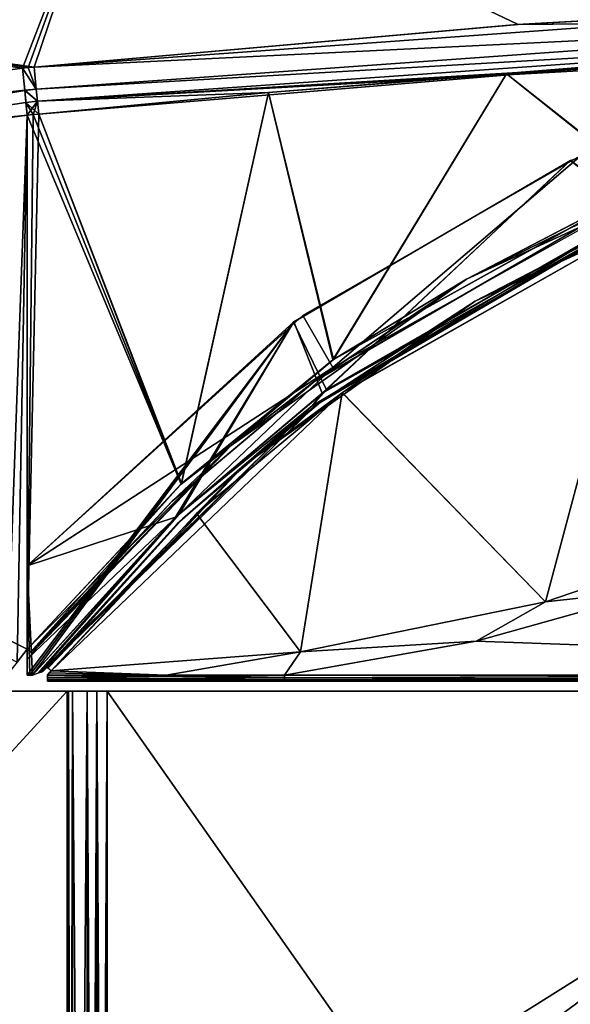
# Model space of a CAD drawing. Header units: millimetres. Extents: x -229 to 223, y -44 to 475.
# Tile 44 of 81: x -86 to -59, y 391 to 441. Entities that reach past the tile are written whole.
import ezdxf

# ---------------------------------------------------------------- set-up
doc = ezdxf.new("R2010")
doc.units = ezdxf.units.MM
doc.header["$LTSCALE"] = 52.148148
for name, color, linetype in [('113', 7, 'CONTINUOUS'), ('134', 7, 'CONTINUOUS'), ('136', 7, 'CONTINUOUS'), ('167', 7, 'CONTINUOUS'), ('187', 7, 'CONTINUOUS'), ('190', 7, 'CONTINUOUS'), ('221', 7, 'CONTINUOUS'), ('222', 7, 'CONTINUOUS'), ('223', 7, 'CONTINUOUS'), ('224', 7, 'CONTINUOUS'), ('225', 7, 'CONTINUOUS'), ('226', 7, 'CONTINUOUS'), ('419', 7, 'CONTINUOUS'), ('423', 7, 'CONTINUOUS'), ('424', 7, 'CONTINUOUS'), ('426', 7, 'CONTINUOUS'), ('427', 7, 'CONTINUOUS'), ('428', 7, 'CONTINUOUS'), ('429', 7, 'CONTINUOUS'), ('437', 7, 'CONTINUOUS'), ('438', 7, 'CONTINUOUS'), ('469', 7, 'CONTINUOUS'), ('470', 7, 'CONTINUOUS'), ('471', 7, 'CONTINUOUS'), ('472', 7, 'CONTINUOUS'), ('476', 7, 'CONTINUOUS'), ('514', 7, 'CONTINUOUS'), ('515', 7, 'CONTINUOUS'), ('517', 7, 'CONTINUOUS'), ('642', 7, 'CONTINUOUS'), ('661', 7, 'CONTINUOUS'), ('662', 7, 'CONTINUOUS'), ('663', 7, 'CONTINUOUS'), ('664', 7, 'CONTINUOUS'), ('665', 7, 'CONTINUOUS'), ('666', 7, 'CONTINUOUS'), ('674', 7, 'CONTINUOUS'), ('699', 7, 'CONTINUOUS'), ('707', 7, 'CONTINUOUS'), ('708', 7, 'CONTINUOUS'), ('709', 7, 'CONTINUOUS'), ('710', 7, 'CONTINUOUS'), ('711', 7, 'CONTINUOUS'), ('718', 7, 'CONTINUOUS'), ('87', 7, 'CONTINUOUS'), ('88', 7, 'CONTINUOUS')]:
    doc.layers.add(name, color=color, linetype=linetype)

msp = doc.modelspace()

# ---------------------------------------------------------------- linework, layer by layer
at = {"layer": '113', "linetype": 'Continuous'}
for points in [[(-64.556, 386.919, 137.5), (-67.63, 386.835, 137.5), (-47.037, 399.769, 137.5), (-64.556, 386.919, 137.5)], [(-44.773, 398.823, 137.5), (-64.556, 386.919, 137.5), (-47.037, 399.769, 137.5), (-44.773, 398.823, 137.5)]]:
    msp.add_3dface(points, dxfattribs=at)
at = {"layer": '134', "linetype": 'Continuous'}
for points in [[(-57.546, 388.961, 186.276), (-65.874, 383.101, 184.715), (-46.602, 394.111, 190.777), (-57.546, 388.961, 186.276)], [(-46.602, 394.111, 190.777), (-65.874, 383.101, 184.715), (-65.806, 382.464, 186.865), (-46.602, 394.111, 190.777)], [(-46.602, 394.111, 190.777), (-65.806, 382.464, 186.865), (-46.436, 391.811, 193.712), (-46.602, 394.111, 190.777)], [(-65.806, 382.464, 186.865), (-65.768, 382.067, 187.636), (-46.436, 391.811, 193.712), (-65.806, 382.464, 186.865)], [(-46.436, 391.811, 193.712), (-65.768, 382.067, 187.636), (-65.598, 380.236, 189.841), (-46.436, 391.811, 193.712)], [(-45.894, 388.764, 195.597), (-46.436, 391.811, 193.712), (-65.598, 380.236, 189.841), (-45.894, 388.764, 195.597)]]:
    msp.add_3dface(points, dxfattribs=at)
at = {"layer": '136', "linetype": 'Continuous'}
msp.add_3dface([(-47.037, 399.769, 137.5), (-67.63, 386.835, 137.5), (-57.546, 388.961, 186.276), (-47.037, 399.769, 137.5)], dxfattribs=at)
at = {"layer": '167', "linetype": 'Continuous'}
for points in [[(-67.631, 386.833, -137.5), (-64.556, 386.919, -137.5), (-47.044, 399.766, -137.5), (-67.631, 386.833, -137.5)], [(-64.556, 386.919, -137.5), (-44.772, 398.823, -137.5), (-47.044, 399.766, -137.5), (-64.556, 386.919, -137.5)]]:
    msp.add_3dface(points, dxfattribs=at)
at = {"layer": '187', "linetype": 'Continuous'}
for points in [[(-44.982, 392.478, -193.951), (-65.806, 382.465, -186.863), (-45.13, 394.788, -191.022), (-44.982, 392.478, -193.951)], [(-45.13, 394.788, -191.022), (-65.806, 382.465, -186.863), (-52.361, 392.044, -187.139), (-45.13, 394.788, -191.022)], [(-65.768, 382.069, -187.633), (-65.806, 382.465, -186.863), (-44.982, 392.478, -193.951), (-65.768, 382.069, -187.633)], [(-65.598, 380.237, -189.84), (-65.768, 382.069, -187.633), (-44.982, 392.478, -193.951), (-65.598, 380.237, -189.84)], [(-45.155, 389.108, -195.717), (-65.598, 380.237, -189.84), (-44.982, 392.478, -193.951), (-45.155, 389.108, -195.717)], [(-65.806, 382.465, -186.863), (-65.873, 383.102, -184.715), (-52.361, 392.044, -187.139), (-65.806, 382.465, -186.863)]]:
    msp.add_3dface(points, dxfattribs=at)
at = {"layer": '190', "linetype": 'Continuous'}
for points in [[(-67.631, 386.833, -137.5), (-47.044, 399.766, -137.5), (-52.361, 392.044, -187.139), (-67.631, 386.833, -137.5)], [(-66.737, 385.683, -161.141), (-67.631, 386.833, -137.5), (-52.361, 392.044, -187.139), (-66.737, 385.683, -161.141)], [(-65.873, 383.102, -184.715), (-66.737, 385.683, -161.141), (-52.361, 392.044, -187.139), (-65.873, 383.102, -184.715)]]:
    msp.add_3dface(points, dxfattribs=at)
at = {"layer": '221', "linetype": 'Continuous'}
for points in [[(-170.156, 313, 134), (-84, 313, 134), (-170.156, 407, 134), (-170.156, 313, 134)], [(-170.156, 407, 134), (-84, 313, 134), (-84, 407, 134), (-170.156, 407, 134)]]:
    msp.add_3dface(points, dxfattribs=at)
at = {"layer": '222', "linetype": 'Continuous'}
for points in [[(-170.156, 407, -134), (-84, 407, -134), (-170.156, 313, -134), (-170.156, 407, -134)], [(-170.156, 313, -134), (-84, 407, -134), (-84, 313, -134), (-170.156, 313, -134)]]:
    msp.add_3dface(points, dxfattribs=at)
at = {"layer": '223', "linetype": 'Continuous'}
for points in [[(-16, 407, 134), (-82, 407, 134), (-16, 313, 134), (-16, 407, 134)], [(-16, 313, 134), (-82, 407, 134), (-82, 313, 134), (-16, 313, 134)]]:
    msp.add_3dface(points, dxfattribs=at)
at = {"layer": '224', "linetype": 'Continuous'}
for points in [[(-84, 313, 132), (-83.931, 313, 132.52), (-84, 407, 132), (-84, 313, 132)], [(-84, 407, 132), (-83.931, 313, 132.52), (-83.931, 407, 132.519), (-84, 407, 132)], [(-83.931, 313, 132.52), (-83.731, 313, 133.001), (-83.731, 407, 133.001), (-83.931, 313, 132.52)], [(-83.931, 407, 132.519), (-83.931, 313, 132.52), (-83.731, 407, 133.001), (-83.931, 407, 132.519)], [(-83.731, 313, 133.001), (-83.001, 313, 133.731), (-83.001, 407, 133.731), (-83.731, 313, 133.001)], [(-83.731, 407, 133.001), (-83.731, 313, 133.001), (-83.001, 407, 133.731), (-83.731, 407, 133.001)], [(-83.001, 313, 133.731), (-82.519, 313, 133.931), (-82.52, 407, 133.931), (-83.001, 313, 133.731)], [(-83.001, 407, 133.731), (-83.001, 313, 133.731), (-82.52, 407, 133.931), (-83.001, 407, 133.731)], [(-82, 313, 134), (-82, 407, 134), (-82.52, 407, 133.931), (-82, 313, 134)], [(-82.519, 313, 133.931), (-82, 313, 134), (-82.52, 407, 133.931), (-82.519, 313, 133.931)]]:
    msp.add_3dface(points, dxfattribs=at)
at = {"layer": '225', "linetype": 'Continuous'}
for points in [[(-16, 313, -134), (-82, 313, -134), (-16, 407, -134), (-16, 313, -134)], [(-16, 407, -134), (-82, 313, -134), (-82, 407, -134), (-16, 407, -134)]]:
    msp.add_3dface(points, dxfattribs=at)
at = {"layer": '226', "linetype": 'Continuous'}
for points in [[(-84, 407, -132), (-83.931, 407, -132.52), (-84, 313, -132), (-84, 407, -132)], [(-84, 313, -132), (-83.931, 407, -132.52), (-83.931, 313, -132.519), (-84, 313, -132)], [(-83.931, 407, -132.52), (-83.731, 407, -133.001), (-83.731, 313, -133.001), (-83.931, 407, -132.52)], [(-83.931, 313, -132.519), (-83.931, 407, -132.52), (-83.731, 313, -133.001), (-83.931, 313, -132.519)], [(-83.731, 407, -133.001), (-83.001, 407, -133.731), (-83.001, 313, -133.731), (-83.731, 407, -133.001)], [(-83.731, 313, -133.001), (-83.731, 407, -133.001), (-83.001, 313, -133.731), (-83.731, 313, -133.001)], [(-83.001, 407, -133.731), (-82.519, 407, -133.931), (-82.52, 313, -133.931), (-83.001, 407, -133.731)], [(-83.001, 313, -133.731), (-83.001, 407, -133.731), (-82.52, 313, -133.931), (-83.001, 313, -133.731)], [(-82, 407, -134), (-82, 313, -134), (-82.52, 313, -133.931), (-82, 407, -134)], [(-82.519, 407, -133.931), (-82, 407, -134), (-82.52, 313, -133.931), (-82.519, 407, -133.931)]]:
    msp.add_3dface(points, dxfattribs=at)
at = {"layer": '419', "linetype": 'Continuous'}
for points in [[(-128.023, 444.281, -122.224), (-81.675, 450.077, -122.067), (-128.158, 432.488, -132.355), (-128.023, 444.281, -122.224)], [(-128.158, 432.488, -132.355), (-81.675, 450.077, -122.067), (-86.247, 438.216, -132.131), (-128.158, 432.488, -132.355)], [(-86.247, 438.216, -132.131), (-81.675, 450.077, -122.067), (-85.954, 438.247, -132.13), (-86.247, 438.216, -132.131)], [(-85.954, 438.247, -132.13), (-81.675, 450.077, -122.067), (-85.662, 438.277, -132.129), (-85.954, 438.247, -132.13)]]:
    msp.add_3dface(points, dxfattribs=at)
at = {"layer": '423', "linetype": 'Continuous'}
for points in [[(-86, 435.864, -133.009), (-87.017, 407.81, -133.989), (-127.911, 430.161, -133.209), (-86, 435.864, -133.009)], [(-86.512, 408.458, -133.967), (-87.017, 407.81, -133.989), (-86, 435.864, -133.009), (-86.512, 408.458, -133.967)], [(-86, 409.101, -133.944), (-86.512, 408.458, -133.967), (-86, 435.864, -133.009), (-86, 409.101, -133.944)]]:
    msp.add_3dface(points, dxfattribs=at)
at = {"layer": '424', "linetype": 'Continuous'}
for points in [[(-81.675, 450.076, 122.067), (-128.023, 444.28, 122.225), (-85.662, 438.277, 132.129), (-81.675, 450.076, 122.067)], [(-86.247, 438.216, 132.131), (-128.023, 444.28, 122.225), (-128.155, 432.488, 132.355), (-86.247, 438.216, 132.131)], [(-85.662, 438.277, 132.129), (-128.023, 444.28, 122.225), (-85.954, 438.247, 132.13), (-85.662, 438.277, 132.129)], [(-85.954, 438.247, 132.13), (-128.023, 444.28, 122.225), (-86.247, 438.216, 132.131), (-85.954, 438.247, 132.13)]]:
    msp.add_3dface(points, dxfattribs=at)
at = {"layer": '426', "linetype": 'Continuous'}
for points in [[(-86.247, 438.216, 132.131), (-128.155, 432.488, 132.355), (-86.13, 437.111, 132.762), (-86.247, 438.216, 132.131)], [(-86.13, 437.111, 132.762), (-128.155, 432.488, 132.355), (-128.033, 431.412, 132.961), (-86.13, 437.111, 132.762)], [(-86.13, 437.111, 132.762), (-128.033, 431.412, 132.961), (-86, 435.864, 133.009), (-86.13, 437.111, 132.762)], [(-86, 435.864, 133.009), (-128.033, 431.412, 132.961), (-127.911, 430.161, 133.209), (-86, 435.864, 133.009)]]:
    msp.add_3dface(points, dxfattribs=at)
at = {"layer": '427', "linetype": 'Continuous'}
for points in [[(-86.247, 438.216, 132.131), (-85.547, 437.174, 132.758), (-85.954, 438.247, 132.13), (-86.247, 438.216, 132.131)], [(-86.247, 438.216, 132.131), (-86.13, 437.111, 132.762), (-85.547, 437.174, 132.758), (-86.247, 438.216, 132.131)], [(-85.662, 438.277, 132.129), (-85.954, 438.247, 132.13), (-85.547, 437.174, 132.758), (-85.662, 438.277, 132.129)], [(-85.547, 437.174, 132.758), (-86.13, 437.111, 132.762), (-85.484, 436.56, 132.933), (-85.547, 437.174, 132.758)], [(-86.13, 437.111, 132.762), (-86, 435.864, 133.009), (-85.484, 436.56, 132.933), (-86.13, 437.111, 132.762)], [(-86, 435.864, 133.009), (-85.709, 435.894, 133.008), (-85.484, 436.56, 132.933), (-86, 435.864, 133.009)], [(-85.709, 435.894, 133.008), (-85.418, 435.924, 133.007), (-85.484, 436.56, 132.933), (-85.709, 435.894, 133.008)]]:
    msp.add_3dface(points, dxfattribs=at)
at = {"layer": '428', "linetype": 'Continuous'}
for points in [[(-62.01, 437.945, 133.039), (-54.991, 432.338, 133.305), (-49.679, 438.712, 133.149), (-62.01, 437.945, 133.039)], [(-73.924, 437.01, 132.995), (-70.7, 423.603, 133.479), (-62.01, 437.945, 133.039), (-73.924, 437.01, 132.995)], [(-70.7, 423.603, 133.479), (-54.991, 432.338, 133.305), (-62.01, 437.945, 133.039), (-70.7, 423.603, 133.479)], [(-85.418, 435.924, 133.007), (-78.298, 417.381, 133.665), (-73.924, 437.01, 132.995), (-85.418, 435.924, 133.007)], [(-78.298, 417.381, 133.665), (-70.7, 423.603, 133.479), (-73.924, 437.01, 132.995), (-78.298, 417.381, 133.665)], [(-85.709, 435.894, 133.008), (-86, 435.864, 133.009), (-78.298, 417.381, 133.665), (-85.709, 435.894, 133.008)], [(-78.298, 417.381, 133.665), (-86, 435.864, 133.009), (-86, 409.101, 133.944), (-78.298, 417.381, 133.665)], [(-85.418, 435.924, 133.007), (-85.709, 435.894, 133.008), (-78.298, 417.381, 133.665), (-85.418, 435.924, 133.007)]]:
    msp.add_3dface(points, dxfattribs=at)
at = {"layer": '429', "linetype": 'Continuous'}
for points in [[(-50.898, 433.673, 133.216), (-54.991, 432.338, 133.305), (-64.01, 427.65, 133.291), (-50.898, 433.673, 133.216)], [(-50.898, 433.673, 133.216), (-64.01, 427.65, 133.291), (-56.165, 431.503, 133.01), (-50.898, 433.673, 133.216)], [(-54.991, 432.338, 133.305), (-70.7, 423.603, 133.479), (-64.01, 427.65, 133.291), (-54.991, 432.338, 133.305)], [(-56.165, 431.503, 133.01), (-64.01, 427.65, 133.291), (-71.608, 422.544, 133.202), (-56.165, 431.503, 133.01)], [(-64.01, 427.65, 133.291), (-70.7, 423.603, 133.479), (-75.789, 419.319, 133.515), (-64.01, 427.65, 133.291)], [(-64.01, 427.65, 133.291), (-75.789, 419.319, 133.515), (-71.608, 422.544, 133.202), (-64.01, 427.65, 133.291)], [(-70.7, 423.603, 133.479), (-78.298, 417.381, 133.665), (-75.789, 419.319, 133.515), (-70.7, 423.603, 133.479)], [(-71.608, 422.544, 133.202), (-75.789, 419.319, 133.515), (-78.769, 416.506, 133.386), (-71.608, 422.544, 133.202)], [(-78.298, 417.381, 133.665), (-86, 409.101, 133.944), (-75.789, 419.319, 133.515), (-78.298, 417.381, 133.665)], [(-75.789, 419.319, 133.515), (-86, 409.101, 133.944), (-85.834, 408.964, 133.86), (-75.789, 419.319, 133.515)], [(-75.789, 419.319, 133.515), (-85.834, 408.964, 133.86), (-78.769, 416.506, 133.386), (-75.789, 419.319, 133.515)], [(-78.769, 416.506, 133.386), (-85.834, 408.964, 133.86), (-85.83, 408.961, 133.855), (-78.769, 416.506, 133.386)], [(-85.766, 408.903, 133.644), (-78.769, 416.506, 133.386), (-85.83, 408.961, 133.855), (-85.766, 408.903, 133.644)]]:
    msp.add_3dface(points, dxfattribs=at)
at = {"layer": '437', "linetype": 'Continuous'}
for points in [[(-36.981, 440.639, 133.054), (-37.011, 441.802, 132.335), (-61.479, 440.408, 132.119), (-36.981, 440.639, 133.054)], [(-85.662, 438.277, 132.129), (-85.547, 437.174, 132.758), (-36.981, 440.639, 133.054), (-85.662, 438.277, 132.129)], [(-85.662, 438.277, 132.129), (-36.981, 440.639, 133.054), (-61.479, 440.408, 132.119), (-85.662, 438.277, 132.129)], [(-85.547, 437.174, 132.758), (-36.96, 439.98, 133.254), (-36.981, 440.639, 133.054), (-85.547, 437.174, 132.758)], [(-85.547, 437.174, 132.758), (-85.484, 436.56, 132.933), (-36.96, 439.98, 133.254), (-85.547, 437.174, 132.758)], [(-85.484, 436.56, 132.933), (-85.418, 435.924, 133.007), (-36.96, 439.98, 133.254), (-85.484, 436.56, 132.933)], [(-85.418, 435.924, 133.007), (-73.924, 437.01, 132.995), (-36.96, 439.98, 133.254), (-85.418, 435.924, 133.007)], [(-73.924, 437.01, 132.995), (-62.01, 437.945, 133.039), (-36.96, 439.98, 133.254), (-73.924, 437.01, 132.995)], [(-62.01, 437.945, 133.039), (-49.679, 438.712, 133.149), (-36.96, 439.98, 133.254), (-62.01, 437.945, 133.039)]]:
    msp.add_3dface(points, dxfattribs=at)
at = {"layer": '438', "linetype": 'Continuous'}
for points in [[(-81.675, 450.076, 122.067), (-85.662, 438.277, 132.129), (-37.011, 441.802, 132.335), (-81.675, 450.076, 122.067)], [(-37.011, 441.802, 132.335), (-85.662, 438.277, 132.129), (-61.479, 440.408, 132.119), (-37.011, 441.802, 132.335)]]:
    msp.add_3dface(points, dxfattribs=at)
at = {"layer": '469', "linetype": 'Continuous'}
for points in [[(-85.662, 438.277, -132.129), (-81.675, 450.077, -122.067), (-61.423, 440.412, -132.119), (-85.662, 438.277, -132.129)], [(-61.423, 440.412, -132.119), (-81.675, 450.077, -122.067), (-37.011, 441.802, -132.335), (-61.423, 440.412, -132.119)]]:
    msp.add_3dface(points, dxfattribs=at)
at = {"layer": '470', "linetype": 'Continuous'}
for points in [[(-61.423, 440.412, -132.119), (-37.011, 441.802, -132.335), (-36.981, 440.639, -133.054), (-61.423, 440.412, -132.119)], [(-85.662, 438.277, -132.129), (-61.423, 440.412, -132.119), (-36.981, 440.639, -133.054), (-85.662, 438.277, -132.129)], [(-85.662, 438.277, -132.129), (-36.981, 440.639, -133.054), (-85.547, 437.175, -132.758), (-85.662, 438.277, -132.129)], [(-36.981, 440.639, -133.054), (-36.96, 439.98, -133.254), (-85.547, 437.175, -132.758), (-36.981, 440.639, -133.054)], [(-85.547, 437.175, -132.758), (-36.96, 439.98, -133.254), (-85.484, 436.56, -132.933), (-85.547, 437.175, -132.758)], [(-36.96, 439.98, -133.254), (-36.936, 439.293, -133.339), (-85.484, 436.56, -132.933), (-36.96, 439.98, -133.254)], [(-85.484, 436.56, -132.933), (-36.936, 439.293, -133.339), (-49.679, 438.712, -133.149), (-85.484, 436.56, -132.933)], [(-62.01, 437.945, -133.039), (-85.484, 436.56, -132.933), (-49.679, 438.712, -133.149), (-62.01, 437.945, -133.039)], [(-73.924, 437.01, -132.995), (-85.484, 436.56, -132.933), (-62.01, 437.945, -133.039), (-73.924, 437.01, -132.995)], [(-85.418, 435.924, -133.007), (-85.484, 436.56, -132.933), (-73.924, 437.01, -132.995), (-85.418, 435.924, -133.007)]]:
    msp.add_3dface(points, dxfattribs=at)
at = {"layer": '471', "linetype": 'Continuous'}
for points in [[(-62.01, 437.945, -133.039), (-49.679, 438.712, -133.149), (-54.944, 432.357, -133.305), (-62.01, 437.945, -133.039)], [(-73.924, 437.01, -132.995), (-62.01, 437.945, -133.039), (-70.661, 423.631, -133.478), (-73.924, 437.01, -132.995)], [(-70.661, 423.631, -133.478), (-62.01, 437.945, -133.039), (-54.944, 432.357, -133.305), (-70.661, 423.631, -133.478)], [(-85.418, 435.924, -133.007), (-73.924, 437.01, -132.995), (-78.273, 417.404, -133.665), (-85.418, 435.924, -133.007)], [(-78.273, 417.404, -133.665), (-73.924, 437.01, -132.995), (-70.661, 423.631, -133.478), (-78.273, 417.404, -133.665)], [(-86, 409.101, -133.944), (-85.418, 435.924, -133.007), (-78.273, 417.404, -133.665), (-86, 409.101, -133.944)], [(-85.418, 435.924, -133.007), (-86, 409.101, -133.944), (-85.709, 435.894, -133.008), (-85.418, 435.924, -133.007)], [(-86, 409.101, -133.944), (-86, 435.864, -133.009), (-85.709, 435.894, -133.008), (-86, 409.101, -133.944)]]:
    msp.add_3dface(points, dxfattribs=at)
at = {"layer": '472', "linetype": 'Continuous'}
for points in [[(-64.01, 427.65, -133.291), (-54.944, 432.357, -133.305), (-50.898, 433.673, -133.216), (-64.01, 427.65, -133.291)], [(-64.01, 427.65, -133.291), (-50.898, 433.673, -133.216), (-56.129, 431.519, -133.01), (-64.01, 427.65, -133.291)], [(-70.661, 423.631, -133.478), (-54.944, 432.357, -133.305), (-64.01, 427.65, -133.291), (-70.661, 423.631, -133.478)], [(-71.577, 422.566, -133.201), (-64.01, 427.65, -133.291), (-56.129, 431.519, -133.01), (-71.577, 422.566, -133.201)], [(-75.789, 419.319, -133.515), (-70.661, 423.631, -133.478), (-64.01, 427.65, -133.291), (-75.789, 419.319, -133.515)], [(-75.789, 419.319, -133.515), (-64.01, 427.65, -133.291), (-71.577, 422.566, -133.201), (-75.789, 419.319, -133.515)], [(-78.273, 417.404, -133.665), (-70.661, 423.631, -133.478), (-75.789, 419.319, -133.515), (-78.273, 417.404, -133.665)], [(-78.749, 416.524, -133.386), (-75.789, 419.319, -133.515), (-71.577, 422.566, -133.201), (-78.749, 416.524, -133.386)], [(-85.834, 408.964, -133.86), (-78.273, 417.404, -133.665), (-75.789, 419.319, -133.515), (-85.834, 408.964, -133.86)], [(-85.834, 408.964, -133.86), (-75.789, 419.319, -133.515), (-85.83, 408.961, -133.855), (-85.834, 408.964, -133.86)], [(-75.789, 419.319, -133.515), (-85.766, 408.903, -133.644), (-85.83, 408.961, -133.855), (-75.789, 419.319, -133.515)], [(-85.766, 408.903, -133.644), (-75.789, 419.319, -133.515), (-78.749, 416.524, -133.386), (-85.766, 408.903, -133.644)], [(-86, 409.101, -133.944), (-78.273, 417.404, -133.665), (-85.834, 408.964, -133.86), (-86, 409.101, -133.944)]]:
    msp.add_3dface(points, dxfattribs=at)
at = {"layer": '476', "linetype": 'Continuous'}
for points in [[(-86, 435.864, 133.009), (-127.911, 430.161, 133.209), (-86, 409.101, 133.944), (-86, 435.864, 133.009)], [(-86, 409.101, 133.944), (-127.911, 430.161, 133.209), (-86.512, 408.458, 133.967), (-86, 409.101, 133.944)]]:
    msp.add_3dface(points, dxfattribs=at)
at = {"layer": '514', "linetype": 'Continuous'}
for points in [[(-86.247, 438.216, -132.131), (-85.954, 438.247, -132.13), (-85.547, 437.175, -132.758), (-86.247, 438.216, -132.131)], [(-86.247, 438.216, -132.131), (-85.547, 437.175, -132.758), (-86.13, 437.11, -132.762), (-86.247, 438.216, -132.131)], [(-85.954, 438.247, -132.13), (-85.662, 438.277, -132.129), (-85.547, 437.175, -132.758), (-85.954, 438.247, -132.13)], [(-85.547, 437.175, -132.758), (-85.484, 436.56, -132.933), (-86.13, 437.11, -132.762), (-85.547, 437.175, -132.758)], [(-86.13, 437.11, -132.762), (-85.484, 436.56, -132.933), (-86.066, 436.5, -132.935), (-86.13, 437.11, -132.762)], [(-85.484, 436.56, -132.933), (-85.418, 435.924, -133.007), (-86.066, 436.5, -132.935), (-85.484, 436.56, -132.933)], [(-85.709, 435.894, -133.008), (-86, 435.864, -133.009), (-86.066, 436.5, -132.935), (-85.709, 435.894, -133.008)], [(-85.418, 435.924, -133.007), (-85.709, 435.894, -133.008), (-86.066, 436.5, -132.935), (-85.418, 435.924, -133.007)]]:
    msp.add_3dface(points, dxfattribs=at)
at = {"layer": '515', "linetype": 'Continuous'}
for points in [[(-128.158, 432.488, -132.355), (-86.247, 438.216, -132.131), (-86.13, 437.11, -132.762), (-128.158, 432.488, -132.355)], [(-128.158, 432.488, -132.355), (-86.13, 437.11, -132.762), (-128.033, 431.412, -132.961), (-128.158, 432.488, -132.355)], [(-86.13, 437.11, -132.762), (-127.911, 430.161, -133.209), (-128.033, 431.412, -132.961), (-86.13, 437.11, -132.762)], [(-127.911, 430.161, -133.209), (-86.13, 437.11, -132.762), (-86.066, 436.5, -132.935), (-127.911, 430.161, -133.209)], [(-86, 435.864, -133.009), (-127.911, 430.161, -133.209), (-86.066, 436.5, -132.935), (-86, 435.864, -133.009)]]:
    msp.add_3dface(points, dxfattribs=at)
at = {"layer": '517', "linetype": 'Continuous'}
for points in [[(-72.206, 425.822, -131.793), (-70.698, 423.223, -131.891), (-58.25, 433.861, -131.616), (-72.206, 425.822, -131.793)], [(-70.698, 423.223, -131.891), (-54.955, 432.017, -131.715), (-58.25, 433.861, -131.616), (-70.698, 423.223, -131.891)], [(-86, 413.292, -132.197), (-70.698, 423.223, -131.891), (-72.206, 425.822, -131.793), (-86, 413.292, -132.197)], [(-86, 408.611, -132.36), (-70.698, 423.223, -131.891), (-86, 413.292, -132.197), (-86, 408.611, -132.36)]]:
    msp.add_3dface(points, dxfattribs=at)
at = {"layer": '642', "linetype": 'Continuous'}
for points in [[(-54.147, 412.128, -134), (-16, 407.8, -134), (-63.523, 409.508, -134), (-54.147, 412.128, -134)], [(-63.523, 409.508, -134), (-16, 407.8, -134), (-73.122, 407.8, -134), (-63.523, 409.508, -134)]]:
    msp.add_3dface(points, dxfattribs=at)
at = {"layer": '661', "linetype": 'Continuous'}
for points in [[(-79.048, 407.804, -133.994), (-73.124, 407.682, -133.976), (-84.984, 407.808, -133.989), (-79.048, 407.804, -133.994)], [(-84.984, 407.808, -133.989), (-73.124, 407.682, -133.976), (-84.984, 407.59, -133.904), (-84.984, 407.808, -133.989)], [(-73.124, 407.682, -133.976), (-73.124, 407.584, -133.909), (-84.984, 407.59, -133.904), (-73.124, 407.682, -133.976)], [(-79.022, 407.5, -133.694), (-84.984, 407.5, -133.689), (-84.984, 407.59, -133.904), (-79.022, 407.5, -133.694)], [(-73.124, 407.5, -133.7), (-79.022, 407.5, -133.694), (-84.984, 407.59, -133.904), (-73.124, 407.5, -133.7)], [(-73.124, 407.584, -133.909), (-73.124, 407.5, -133.7), (-84.984, 407.59, -133.904), (-73.124, 407.584, -133.909)], [(-73.122, 407.8, -134), (-73.124, 407.682, -133.976), (-79.048, 407.804, -133.994), (-73.122, 407.8, -134)]]:
    msp.add_3dface(points, dxfattribs=at)
at = {"layer": '662', "linetype": 'Continuous'}
for points in [[(-73.124, 407.682, -133.976), (-73.122, 407.8, -134), (-16, 407.588, -133.912), (-73.124, 407.682, -133.976)], [(-73.124, 407.584, -133.909), (-73.124, 407.682, -133.976), (-16, 407.588, -133.912), (-73.124, 407.584, -133.909)], [(-16, 407.5, -133.7), (-73.124, 407.584, -133.909), (-16, 407.588, -133.912), (-16, 407.5, -133.7)], [(-73.124, 407.5, -133.7), (-73.124, 407.584, -133.909), (-16, 407.5, -133.7), (-73.124, 407.5, -133.7)], [(-73.122, 407.8, -134), (-16, 407.8, -134), (-16, 407.588, -133.912), (-73.122, 407.8, -134)]]:
    msp.add_3dface(points, dxfattribs=at)
at = {"layer": '663', "linetype": 'Continuous'}
for points in [[(-48.192, 415.534, -133.979), (-54.147, 412.128, -134), (-60.051, 411.486, -133.98), (-48.192, 415.534, -133.979)], [(-54.147, 412.128, -134), (-63.523, 409.508, -134), (-60.051, 411.486, -133.98), (-54.147, 412.128, -134)], [(-60.051, 411.486, -133.98), (-63.523, 409.508, -134), (-72.322, 408.973, -133.981), (-60.051, 411.486, -133.98)], [(-63.523, 409.508, -134), (-73.122, 407.8, -134), (-72.322, 408.973, -133.981), (-63.523, 409.508, -134)], [(-72.322, 408.973, -133.981), (-79.048, 407.804, -133.994), (-84.808, 408.031, -133.982), (-72.322, 408.973, -133.981)], [(-73.122, 407.8, -134), (-79.048, 407.804, -133.994), (-72.322, 408.973, -133.981), (-73.122, 407.8, -134)], [(-79.048, 407.804, -133.994), (-84.984, 407.808, -133.989), (-84.808, 408.031, -133.982), (-79.048, 407.804, -133.994)], [(-84.808, 408.031, -133.982), (-84.984, 407.808, -133.989), (-84.896, 407.919, -133.985), (-84.808, 408.031, -133.982)]]:
    msp.add_3dface(points, dxfattribs=at)
at = {"layer": '664', "linetype": 'Continuous'}
for points in [[(-54.941, 430.626, -133.365), (-60.051, 411.486, -133.98), (-70.235, 421.952, -133.539), (-54.941, 430.626, -133.365)], [(-48.192, 415.534, -133.979), (-60.051, 411.486, -133.98), (-54.941, 430.626, -133.365), (-48.192, 415.534, -133.979)], [(-70.235, 421.952, -133.539), (-72.322, 408.973, -133.981), (-77.532, 415.902, -133.719), (-70.235, 421.952, -133.539)], [(-60.051, 411.486, -133.98), (-72.322, 408.973, -133.981), (-70.235, 421.952, -133.539), (-60.051, 411.486, -133.98)], [(-72.322, 408.973, -133.981), (-84.808, 408.031, -133.982), (-77.532, 415.902, -133.719), (-72.322, 408.973, -133.981)]]:
    msp.add_3dface(points, dxfattribs=at)
at = {"layer": '665', "linetype": 'Continuous'}
for points in [[(-54.941, 430.626, -133.365), (-63.568, 426.549, -133.338), (-50.704, 432.496, -133.266), (-54.941, 430.626, -133.365)], [(-50.704, 432.496, -133.266), (-63.568, 426.549, -133.338), (-56.011, 430.479, -133.068), (-50.704, 432.496, -133.266)], [(-56.011, 430.479, -133.068), (-63.568, 426.549, -133.338), (-71.209, 421.593, -133.256), (-56.011, 430.479, -133.068)], [(-54.941, 430.626, -133.365), (-70.235, 421.952, -133.539), (-63.568, 426.549, -133.338), (-54.941, 430.626, -133.365)], [(-70.235, 421.952, -133.539), (-75.121, 418.343, -133.556), (-63.568, 426.549, -133.338), (-70.235, 421.952, -133.539)], [(-63.568, 426.549, -133.338), (-75.121, 418.343, -133.556), (-71.209, 421.593, -133.256), (-63.568, 426.549, -133.338)], [(-70.235, 421.952, -133.539), (-77.532, 415.902, -133.719), (-75.121, 418.343, -133.556), (-70.235, 421.952, -133.539)], [(-71.209, 421.593, -133.256), (-75.121, 418.343, -133.556), (-78.222, 415.645, -133.436), (-71.209, 421.593, -133.256)], [(-75.121, 418.343, -133.556), (-84.971, 408.159, -133.892), (-78.222, 415.645, -133.436), (-75.121, 418.343, -133.556)], [(-84.971, 408.159, -133.892), (-75.121, 418.343, -133.556), (-84.969, 408.157, -133.895), (-84.971, 408.159, -133.892)], [(-75.121, 418.343, -133.556), (-84.808, 408.031, -133.982), (-84.969, 408.157, -133.895), (-75.121, 418.343, -133.556)], [(-77.532, 415.902, -133.719), (-84.808, 408.031, -133.982), (-75.121, 418.343, -133.556), (-77.532, 415.902, -133.719)], [(-84.971, 408.159, -133.892), (-85.042, 408.208, -133.682), (-78.222, 415.645, -133.436), (-84.971, 408.159, -133.892)]]:
    msp.add_3dface(points, dxfattribs=at)
at = {"layer": '666', "linetype": 'Continuous'}
for points in [[(-55.233, 430.909, -131.633), (-71.739, 421.3, -131.836), (-55.457, 431.033, -131.544), (-55.233, 430.909, -131.633)], [(-55.457, 431.033, -131.544), (-71.739, 421.3, -131.836), (-71.02, 422.097, -131.729), (-55.457, 431.033, -131.544)], [(-71.739, 421.3, -131.836), (-55.233, 430.909, -131.633), (-71.491, 421.38, -132.042), (-71.739, 421.3, -131.836)], [(-71.491, 421.38, -132.042), (-55.233, 430.909, -131.633), (-56.209, 430.392, -131.847), (-71.491, 421.38, -132.042)], [(-71.02, 422.097, -131.729), (-71.739, 421.3, -131.836), (-78.404, 415.88, -131.916), (-71.02, 422.097, -131.729)], [(-78.488, 415.39, -132.225), (-71.739, 421.3, -131.836), (-71.491, 421.38, -132.042), (-78.488, 415.39, -132.225)], [(-71.739, 421.3, -131.836), (-85.369, 407.937, -132.268), (-78.404, 415.88, -131.916), (-71.739, 421.3, -131.836)], [(-85.369, 407.937, -132.268), (-71.739, 421.3, -131.836), (-85.3, 407.961, -132.316), (-85.369, 407.937, -132.268)], [(-85.3, 407.961, -132.316), (-71.739, 421.3, -131.836), (-85.218, 407.987, -132.476), (-85.3, 407.961, -132.316)], [(-85.218, 407.987, -132.476), (-71.739, 421.3, -131.836), (-78.488, 415.39, -132.225), (-85.218, 407.987, -132.476)], [(-85.478, 407.9, -132.223), (-85.734, 407.809, -132.188), (-78.404, 415.88, -131.916), (-85.478, 407.9, -132.223)], [(-85.369, 407.937, -132.268), (-85.478, 407.9, -132.223), (-78.404, 415.88, -131.916), (-85.369, 407.937, -132.268)]]:
    msp.add_3dface(points, dxfattribs=at)
at = {"layer": '674', "linetype": 'Continuous'}
for points in [[(-42.977, 438.98, -131.439), (-55.457, 431.033, -131.544), (-58.821, 433.596, -131.419), (-42.977, 438.98, -131.439)], [(-58.821, 433.596, -131.419), (-71.02, 422.097, -131.729), (-72.668, 425.495, -131.602), (-58.821, 433.596, -131.419)], [(-55.457, 431.033, -131.544), (-71.02, 422.097, -131.729), (-58.821, 433.596, -131.419), (-55.457, 431.033, -131.544)], [(-85.866, 407.808, -132.188), (-86, 407.808, -132.188), (-72.668, 425.495, -131.602), (-85.866, 407.808, -132.188)], [(-72.668, 425.495, -131.602), (-86, 407.808, -132.188), (-86, 413.292, -131.997), (-72.668, 425.495, -131.602)], [(-85.734, 407.809, -132.188), (-85.866, 407.808, -132.188), (-72.668, 425.495, -131.602), (-85.734, 407.809, -132.188)], [(-78.404, 415.88, -131.916), (-85.734, 407.809, -132.188), (-72.668, 425.495, -131.602), (-78.404, 415.88, -131.916)], [(-71.02, 422.097, -131.729), (-78.404, 415.88, -131.916), (-72.668, 425.495, -131.602), (-71.02, 422.097, -131.729)]]:
    msp.add_3dface(points, dxfattribs=at)
at = {"layer": '699', "linetype": 'Continuous'}
for points in [[(-63.519, 409.509, 134), (-16, 407.8, 134), (-54.142, 412.129, 134), (-63.519, 409.509, 134)], [(-73.122, 407.8, 134), (-16, 407.8, 134), (-63.519, 409.509, 134), (-73.122, 407.8, 134)]]:
    msp.add_3dface(points, dxfattribs=at)
at = {"layer": '707', "linetype": 'Continuous'}
for points in [[(-55.233, 430.909, 131.633), (-71.232, 421.932, 131.733), (-71.738, 421.3, 131.837), (-55.233, 430.909, 131.633)], [(-55.233, 430.909, 131.633), (-71.738, 421.3, 131.837), (-56.255, 430.371, 131.847), (-55.233, 430.909, 131.633)], [(-55.336, 431.088, 131.543), (-71.232, 421.932, 131.733), (-55.233, 430.909, 131.633), (-55.336, 431.088, 131.543)], [(-56.255, 430.371, 131.847), (-71.738, 421.3, 131.837), (-71.531, 421.35, 132.043), (-56.255, 430.371, 131.847)], [(-71.232, 421.932, 131.733), (-78.572, 415.731, 131.921), (-71.738, 421.3, 131.837), (-71.232, 421.932, 131.733)], [(-71.531, 421.35, 132.043), (-71.738, 421.3, 131.837), (-85.218, 407.987, 132.476), (-71.531, 421.35, 132.043)], [(-71.738, 421.3, 131.837), (-78.572, 415.731, 131.921), (-85.369, 407.938, 132.268), (-71.738, 421.3, 131.837)], [(-71.738, 421.3, 131.837), (-85.369, 407.938, 132.268), (-85.3, 407.961, 132.316), (-71.738, 421.3, 131.837)], [(-71.738, 421.3, 131.837), (-85.3, 407.961, 132.316), (-85.218, 407.987, 132.476), (-71.738, 421.3, 131.837)], [(-78.572, 415.731, 131.921), (-85.733, 407.809, 132.188), (-85.478, 407.9, 132.223), (-78.572, 415.731, 131.921)], [(-85.369, 407.938, 132.268), (-78.572, 415.731, 131.921), (-85.478, 407.9, 132.223), (-85.369, 407.938, 132.268)]]:
    msp.add_3dface(points, dxfattribs=at)
at = {"layer": '708', "linetype": 'Continuous'}
for points in [[(-60.051, 411.486, 133.98), (-54.142, 412.129, 134), (-48.192, 415.534, 133.979), (-60.051, 411.486, 133.98)], [(-63.519, 409.509, 134), (-54.142, 412.129, 134), (-60.051, 411.486, 133.98), (-63.519, 409.509, 134)], [(-72.322, 408.973, 133.981), (-63.519, 409.509, 134), (-60.051, 411.486, 133.98), (-72.322, 408.973, 133.981)], [(-73.122, 407.8, 134), (-63.519, 409.509, 134), (-72.322, 408.973, 133.981), (-73.122, 407.8, 134)], [(-84.808, 408.031, 133.982), (-79.048, 407.804, 133.994), (-72.322, 408.973, 133.981), (-84.808, 408.031, 133.982)], [(-79.048, 407.804, 133.994), (-73.122, 407.8, 134), (-72.322, 408.973, 133.981), (-79.048, 407.804, 133.994)], [(-84.896, 407.919, 133.985), (-79.048, 407.804, 133.994), (-84.808, 408.031, 133.982), (-84.896, 407.919, 133.985)], [(-84.984, 407.808, 133.989), (-79.048, 407.804, 133.994), (-84.896, 407.919, 133.985), (-84.984, 407.808, 133.989)]]:
    msp.add_3dface(points, dxfattribs=at)
at = {"layer": '709', "linetype": 'Continuous'}
for points in [[(-79.048, 407.804, 133.994), (-84.984, 407.808, 133.989), (-84.984, 407.693, 133.969), (-79.048, 407.804, 133.994)], [(-73.122, 407.8, 134), (-79.048, 407.804, 133.994), (-84.984, 407.693, 133.969), (-73.122, 407.8, 134)], [(-73.124, 407.591, 133.915), (-73.122, 407.8, 134), (-84.984, 407.693, 133.969), (-73.124, 407.591, 133.915)], [(-84.984, 407.589, 133.902), (-73.124, 407.591, 133.915), (-84.984, 407.693, 133.969), (-84.984, 407.589, 133.902)], [(-73.124, 407.524, 133.818), (-73.124, 407.591, 133.915), (-84.984, 407.589, 133.902), (-73.124, 407.524, 133.818)], [(-84.984, 407.5, 133.689), (-73.124, 407.524, 133.818), (-84.984, 407.589, 133.902), (-84.984, 407.5, 133.689)], [(-79.025, 407.5, 133.694), (-73.124, 407.524, 133.818), (-84.984, 407.5, 133.689), (-79.025, 407.5, 133.694)], [(-73.124, 407.5, 133.7), (-73.124, 407.524, 133.818), (-79.025, 407.5, 133.694), (-73.124, 407.5, 133.7)]]:
    msp.add_3dface(points, dxfattribs=at)
at = {"layer": '710', "linetype": 'Continuous'}
for points in [[(-16, 407.8, 134), (-73.122, 407.8, 134), (-73.124, 407.591, 133.915), (-16, 407.8, 134)], [(-16, 407.8, 134), (-73.124, 407.591, 133.915), (-16, 407.588, 133.912), (-16, 407.8, 134)], [(-73.124, 407.591, 133.915), (-73.124, 407.524, 133.818), (-16, 407.588, 133.912), (-73.124, 407.591, 133.915)], [(-73.124, 407.524, 133.818), (-73.124, 407.5, 133.7), (-16, 407.588, 133.912), (-73.124, 407.524, 133.818)], [(-73.124, 407.5, 133.7), (-16, 407.5, 133.7), (-16, 407.588, 133.912), (-73.124, 407.5, 133.7)]]:
    msp.add_3dface(points, dxfattribs=at)
at = {"layer": '711', "linetype": 'Continuous'}
for points in [[(-70.234, 421.963, 133.539), (-60.051, 411.486, 133.98), (-54.944, 430.624, 133.365), (-70.234, 421.963, 133.539)], [(-60.051, 411.486, 133.98), (-48.192, 415.534, 133.979), (-54.944, 430.624, 133.365), (-60.051, 411.486, 133.98)], [(-84.808, 408.031, 133.982), (-72.322, 408.973, 133.981), (-70.234, 421.963, 133.539), (-84.808, 408.031, 133.982)], [(-72.322, 408.973, 133.981), (-60.051, 411.486, 133.98), (-70.234, 421.963, 133.539), (-72.322, 408.973, 133.981)]]:
    msp.add_3dface(points, dxfattribs=at)
at = {"layer": '718', "linetype": 'Continuous'}
for points in [[(-72.655, 425.504, 131.601), (-71.232, 421.932, 131.733), (-58.807, 433.602, 131.419), (-72.655, 425.504, 131.601)], [(-71.232, 421.932, 131.733), (-55.336, 431.088, 131.543), (-58.807, 433.602, 131.419), (-71.232, 421.932, 131.733)], [(-86, 413.292, 131.997), (-78.572, 415.731, 131.921), (-72.655, 425.504, 131.601), (-86, 413.292, 131.997)], [(-78.572, 415.731, 131.921), (-71.232, 421.932, 131.733), (-72.655, 425.504, 131.601), (-78.572, 415.731, 131.921)], [(-85.733, 407.809, 132.188), (-78.572, 415.731, 131.921), (-86, 413.292, 131.997), (-85.733, 407.809, 132.188)], [(-85.733, 407.809, 132.188), (-86, 413.292, 131.997), (-85.867, 407.808, 132.188), (-85.733, 407.809, 132.188)], [(-86, 413.292, 131.997), (-86, 407.808, 132.188), (-85.867, 407.808, 132.188), (-86, 413.292, 131.997)]]:
    msp.add_3dface(points, dxfattribs=at)
at = {"layer": '87', "linetype": 'Continuous'}
for points in [[(-45.308, 397.713, -137.5), (-63.384, 386.894, -137.5), (45.308, 397.713, -137.5), (-45.308, 397.713, -137.5)], [(45.308, 397.713, -137.5), (-63.384, 386.894, -137.5), (63.384, 386.894, -137.5), (45.308, 397.713, -137.5)]]:
    msp.add_3dface(points, dxfattribs=at)
at = {"layer": '88', "linetype": 'Continuous'}
msp.add_3dface([(-45.308, 397.713, 137.5), (63.384, 386.894, 137.5), (-63.384, 386.894, 137.5), (-45.308, 397.713, 137.5)], dxfattribs=at)

doc.saveas('drawing.dxf')
